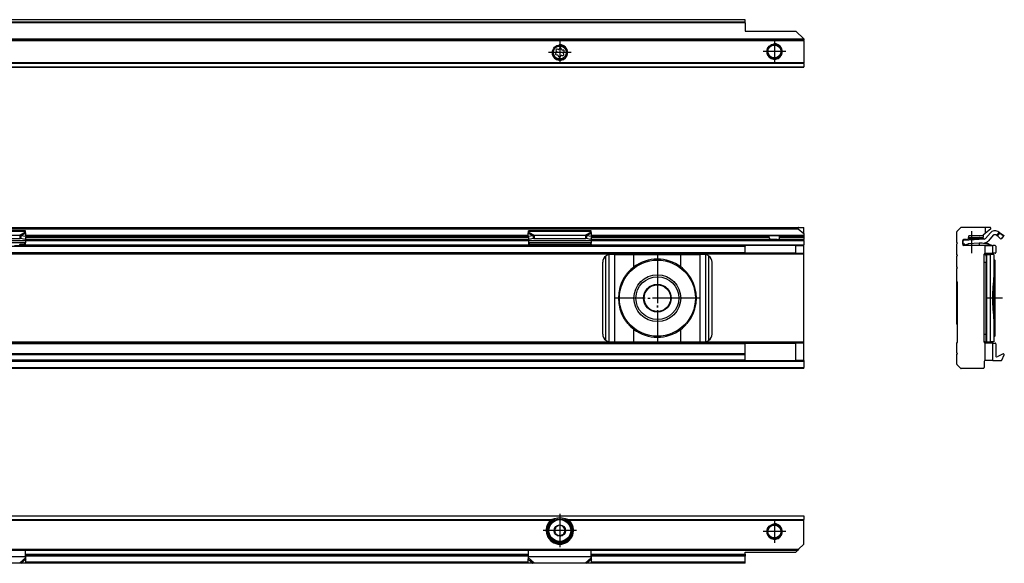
# Model space of a CAD drawing. Header units: millimetres. Extents: x -746 to 1206, y -530 to 959.
# Tile 43 of 46: x 954 to 1206, y 378 to 517. Entities that reach past the tile are written whole.
import ezdxf

# ---------------------------------------------------------------- set-up
doc = ezdxf.new("R2010")
doc.units = ezdxf.units.MM
doc.linetypes.add('DOT_CENTER', pattern=[14, 12, -1, 0, -1])
doc.layers.add('1', color=7, linetype='Continuous')

# ---------------------------------------------------------------- blocks, each defined once
blk = doc.blocks.new('SOPORTE_SV2-T__46', base_point=(229.75, 504.65))
at = {"color": 7, "linetype": 'Continuous'}
for p, q in [((1139.75, 516.8), (244.75, 516.8)), ((1139.75, 516.78), (1139.75, 516.8)), ((1139.75, 516.19), (1139.75, 516.78)), ((1139.75, 516.01), (1139.75, 516.19)), ((1139.75, 516.01), (1139.75, 513.9)), ((1139.75, 513.9), (1152.75, 513.9)), ((1154.75, 511.9), (1152.75, 513.9)), ((1154.75, 511.65), (229.75, 511.65)), ((1154.75, 511.9), (1154.75, 511.85)), ((1154.75, 511.85), (1154.75, 511.65)), ((1154.75, 511.45), (1154.75, 511.65)), ((1154.75, 511.45), (1154.75, 505.74)), ((1091.36, 508.38), (1091.18, 508.19)), ((1091.27, 508.88), (1091.4, 508.65)), ((1091.35, 507.79), (1091.61, 507.79)), ((1091.79, 509.16), (1091.53, 509.22)), ((1091.83, 507.62), (1091.9, 507.37)), ((1092.17, 509.49), (1092.04, 509.27)), ((1092.33, 507.32), (1092.46, 507.54)), ((1092.67, 509.19), (1092.6, 509.44)), ((1092.72, 507.65), (1092.97, 507.59)), ((1093.15, 509.02), (1092.89, 509.02)), ((1093.23, 507.93), (1093.1, 508.16)), ((1093.14, 508.43), (1093.32, 508.62)), ((1154.75, 505.6), (1154.75, 505.74)), ((1154.75, 505.6), (1154.75, 504.71)), ((229.75, 504.65), (1154.75, 504.65)), ((1154.75, 504.65), (1154.75, 504.71))]:
    blk.add_line(p, q, dxfattribs=at)
at = {"color": 3, "linetype": 'Continuous'}
for p, q in [((1139.75, 516.78), (244.75, 516.78)), ((1139.75, 516.19), (244.75, 516.19)), ((1139.75, 516.01), (244.75, 516.01)), ((1154.75, 511.85), (229.75, 511.85)), ((229.75, 511.45), (1154.75, 511.45)), ((1154.75, 505.74), (229.75, 505.74)), ((1154.75, 505.6), (229.75, 505.6)), ((229.75, 504.71), (1154.75, 504.71))]:
    blk.add_line(p, q, dxfattribs=at)
at = {"color": 7, "linetype": 'Continuous'}
for centre, radius in [((1092.25, 508.4), 1.9), ((1092.25, 508.4), 1.65), ((1147.25, 508.65), 1.9), ((1147.25, 508.65), 1.65)]:
    blk.add_circle(centre, radius, dxfattribs=at)
for centre, start, end in [((1091.35, 508.03), 136.1284, 269.4344), ((1091.47, 509), 76.5421, 209.4344), ((1091.2, 508.54), 316.1284, 29.4344), ((1091.61, 507.56), 16.1294, 89.4344), ((1091.84, 509.39), 256.5421, 329.8481), ((1092.13, 507.43), 196.1294, 329.4344), ((1092.37, 509.37), 16.1284, 149.8481), ((1092.66, 507.42), 76.1284, 149.4344), ((1092.89, 509.25), 196.1284, 269.4344), ((1093.03, 507.81), 256.1284, 29.4344), ((1093.3, 508.27), 136.1284, 209.4344), ((1093.15, 508.78), 316.1284, 89.4344)]:
    blk.add_arc(centre, 0.233, start, end, dxfattribs=at)
at = {"layer": '1', "color": 2, "linetype": 'DOT_CENTER'}
for p, q in [((1092.25, 511.3), (1092.25, 505.5)), ((1147.25, 511.55), (1147.25, 505.75)), ((1095.15, 508.4), (1089.35, 508.4)), ((1150.15, 508.65), (1144.35, 508.65))]:
    blk.add_line(p, q, dxfattribs=at)
at = {"layer": '1', "color": 30, "linetype": 'Continuous'}
for centre in [(1092.25, 508.4), (1147.25, 508.65)]:
    blk.add_arc(centre, 2, 175, 95, dxfattribs=at)
blk = doc.blocks.new('Bottom6', base_point=(317.25, 510.72))
blk.add_blockref('SOPORTE_SV2-T__46', (229.75, 504.65))
blk = doc.blocks.new('SOPORTE_SV2-T__51', base_point=(229.75, 427.45))
at = {"color": 7, "linetype": 'Continuous'}
for p, q in [((231.05, 463.55), (1153.45, 463.55)), ((231.18, 463.2), (1153.32, 463.2)), ((955.25, 462.72), (939.25, 462.72)), ((955.25, 462.51), (955.25, 462.72)), ((955.25, 462.33), (955.25, 462.51)), ((955.34, 461.33), (955.36, 462.13)), ((1084.16, 461.33), (1084.14, 462.13)), ((1100.25, 462.72), (1084.25, 462.72)), ((1084.25, 462.51), (1084.25, 462.72)), ((1084.25, 462.33), (1084.25, 462.51)), ((1100.25, 462.51), (1100.25, 462.72)), ((1100.25, 462.33), (1100.25, 462.51)), ((1100.34, 461.33), (1100.36, 462.13)), ((1153.32, 463.2), (1154.75, 462)), ((1153.45, 463.55), (1154.75, 463.55)), ((1154.75, 462), (1154.75, 463.55)), ((1154.75, 462), (1154.75, 461.5)), ((955.25, 459.62), (939.25, 459.62)), ((940.66, 461.6), (953.84, 461.6)), ((940.66, 460.75), (953.84, 460.75)), ((953.84, 461.6), (953.84, 461.09)), ((953.84, 461.09), (953.84, 460.75)), ((954.06, 461.07), (953.98, 460.78)), ((953.98, 460.78), (955.16, 460.6)), ((954.17, 461.51), (954.06, 461.07)), ((954.17, 461.51), (955.34, 461.33)), ((955.34, 461.33), (955.16, 460.6)), ((955.25, 460.98), (955.25, 460.11)), ((1084.25, 460.45), (955.25, 460.45)), ((955.25, 460.11), (955.25, 459.62)), ((955.25, 459.34), (955.25, 459.62)), ((955.25, 459.16), (955.25, 459.34)), ((1084.16, 461.45), (955.34, 461.45)), ((1084.16, 461.33), (1085.33, 461.51)), ((1084.16, 461.33), (1084.34, 460.6)), ((1084.25, 460.98), (1084.25, 460.11)), ((1084.25, 460.11), (1084.25, 459.62)), ((1100.25, 459.62), (1084.25, 459.62)), ((1084.25, 459.62), (1084.25, 459.34)), ((1084.25, 459.34), (1084.25, 459.16)), ((1084.34, 460.6), (1085.52, 460.78)), ((1085.33, 461.51), (1085.44, 461.07)), ((1085.44, 461.07), (1085.52, 460.78)), ((1085.66, 461.6), (1085.66, 461.09)), ((1085.66, 461.6), (1098.84, 461.6)), ((1085.66, 461.09), (1085.66, 460.75)), ((1085.66, 460.75), (1098.84, 460.75)), ((1098.84, 461.6), (1098.84, 461.09)), ((1098.84, 461.09), (1098.84, 460.75)), ((1099.06, 461.07), (1098.98, 460.78)), ((1098.98, 460.78), (1100.16, 460.6)), ((1099.17, 461.51), (1099.06, 461.07)), ((1099.17, 461.51), (1100.34, 461.33)), ((1100.34, 461.33), (1100.16, 460.6)), ((1100.25, 460.98), (1100.25, 460.11)), ((1146.56, 460.45), (1100.25, 460.45)), ((1100.25, 460.11), (1100.25, 459.62)), ((1100.25, 459.34), (1100.25, 459.62)), ((1100.25, 459.34), (1100.25, 459.16)), ((1145.81, 461.45), (1100.34, 461.45)), ((1148.69, 461.45), (1145.81, 461.45)), ((1145.94, 460.95), (1145.94, 461.25)), ((1147.94, 460.45), (1146.56, 460.45)), ((1147.94, 460.45), (1154.75, 460.45)), ((1148.56, 460.95), (1148.56, 461.25)), ((1154.75, 461.45), (1148.69, 461.45)), ((1154.75, 461.45), (1154.75, 461.5)), ((1154.75, 461.45), (1154.75, 461.25)), ((1154.75, 461.25), (1154.75, 460.95)), ((1154.75, 460.95), (1154.75, 460.45)), ((1154.75, 460.25), (1154.75, 460.45)), ((1154.75, 460.25), (1154.75, 459.15)), ((244.75, 456.95), (1139.75, 456.95)), ((952.49, 458.95), (955.25, 458.95)), ((955.25, 459.16), (955.25, 458.95)), ((955.25, 458.95), (1087.01, 458.95)), ((1085.74, 459.23), (1089.25, 458.96)), ((1085.74, 459.23), (1085.74, 459.12)), ((1087.01, 458.95), (1085.74, 459.05)), ((1087.01, 458.95), (1089.25, 458.95)), ((1089.25, 458.96), (1095.25, 458.96)), ((1089.25, 458.96), (1089.25, 458.95)), ((1089.25, 458.95), (1095.25, 458.95)), ((1095.25, 458.96), (1098.76, 459.23)), ((1095.25, 458.96), (1095.25, 458.95)), ((1095.25, 458.95), (1097.49, 458.95)), ((1098.76, 459.05), (1097.49, 458.95)), ((1097.49, 458.95), (1100.25, 458.95)), ((1098.76, 459.12), (1098.76, 459.23)), ((1100.25, 459.16), (1100.25, 458.95)), ((1100.25, 458.95), (1139.75, 458.95)), ((1152.75, 458.95), (1139.75, 458.95)), ((1139.75, 458.95), (1139.75, 458.75)), ((1139.75, 457.15), (1139.75, 458.75)), ((1139.75, 456.95), (1139.75, 457.15)), ((1152.75, 456.95), (1139.75, 456.95)), ((1152.75, 456.95), (1152.75, 458.95)), ((1152.75, 458.95), (1154.75, 458.95)), ((1152.75, 456.95), (1154.75, 456.95)), ((1154.75, 458.95), (1154.75, 459.15)), ((1154.75, 456.95), (1154.75, 458.95)), ((1154.75, 456.75), (1154.75, 456.95)), ((1103.25, 436.25), (1103.25, 454.65)), ((1106.32, 456.65), (1105.25, 456.65)), ((1106.32, 456.65), (1111.24, 456.65)), ((1111.24, 456.65), (1123.26, 456.65)), ((1123.26, 456.65), (1128.18, 456.65)), ((1129.25, 456.65), (1128.18, 456.65)), ((1131.25, 436.25), (1131.25, 454.65)), ((1154.75, 434.15), (1154.75, 456.75)), ((1105.25, 434.25), (1106.32, 434.25)), ((1106.32, 434.25), (1111.24, 434.25)), ((1111.24, 434.25), (1123.26, 434.25)), ((1123.26, 434.25), (1128.18, 434.25)), ((1128.18, 434.25), (1129.25, 434.25)), ((1154.75, 433.95), (1154.75, 434.15)), ((1139.75, 433.95), (244.75, 433.95)), ((1139.75, 433.95), (1152.75, 433.95)), ((1139.75, 433.95), (1139.75, 433.75)), ((1139.75, 431.17), (1139.75, 433.75)), ((1152.75, 429.45), (1152.75, 433.95)), ((1154.75, 433.95), (1152.75, 433.95)), ((1154.75, 429.45), (1154.75, 433.95)), ((1139.75, 431.17), (244.75, 431.17)), ((1139.75, 429.45), (244.75, 429.45)), ((1139.75, 430.89), (1139.75, 431.17)), ((1139.75, 429.57), (1139.75, 430.89)), ((1139.75, 429.45), (1139.75, 429.57)), ((1139.75, 429.45), (1152.75, 429.45)), ((1154.75, 429.45), (1152.75, 429.45)), ((1154.75, 429.45), (1154.75, 429.25)), ((1154.75, 429.25), (1154.75, 427.65)), ((1154.75, 427.45), (229.75, 427.45)), ((1154.75, 427.45), (1154.75, 427.65))]:
    blk.add_line(p, q, dxfattribs=at)
at = {"color": 3, "linetype": 'Continuous'}
for p, q in [((955.25, 462.51), (939.25, 462.51)), ((955.25, 462.33), (953.84, 461.6)), ((955.36, 462.13), (954.17, 461.51)), ((1084.14, 462.13), (1085.33, 461.51)), ((1100.25, 462.51), (1084.25, 462.51)), ((1084.25, 462.33), (1085.66, 461.6)), ((1100.25, 462.33), (1098.84, 461.6)), ((1100.36, 462.13), (1099.17, 461.51)), ((955.25, 460.11), (939.25, 460.11)), ((1084.25, 460.95), (955.25, 460.95)), ((955.25, 460.25), (1084.25, 460.25)), ((955.32, 461.25), (1084.18, 461.25)), ((1084.16, 461.5), (955.34, 461.5)), ((1100.25, 460.11), (1084.25, 460.11)), ((1145.94, 460.95), (1100.25, 460.95)), ((1100.25, 460.25), (1154.75, 460.25)), ((1100.32, 461.25), (1145.94, 461.25)), ((1154.75, 461.5), (1100.34, 461.5)), ((1154.75, 461.25), (1148.56, 461.25)), ((1148.56, 460.95), (1154.75, 460.95)), ((244.75, 458.75), (1139.75, 458.75)), ((244.75, 457.15), (1139.75, 457.15)), ((955.25, 459.15), (1084.34, 459.15)), ((1098.76, 459.23), (1085.74, 459.23)), ((1085.74, 459.12), (1085.74, 459.05)), ((1098.76, 459.05), (1098.76, 459.12)), ((1100.25, 459.15), (1154.75, 459.15)), ((1154.75, 456.75), (229.75, 456.75)), ((1104.05, 434.65), (1104.05, 456.25)), ((1104.85, 434.29), (1104.85, 456.61)), ((1106.32, 434.25), (1106.32, 456.65)), ((1111.24, 453.44), (1111.24, 456.65)), ((1123.26, 453.44), (1123.26, 456.65)), ((1128.18, 434.25), (1128.18, 456.65)), ((1129.65, 434.29), (1129.65, 456.61)), ((1130.45, 434.65), (1130.45, 456.25)), ((1111.24, 434.25), (1111.24, 437.46)), ((1123.26, 434.25), (1123.26, 437.46)), ((1154.75, 434.15), (229.75, 434.15)), ((1139.75, 433.75), (244.75, 433.75)), ((1154.75, 429.25), (229.75, 429.25)), ((1139.75, 430.89), (244.75, 430.89)), ((1139.75, 429.57), (244.75, 429.57)), ((229.75, 427.65), (1154.75, 427.65))]:
    blk.add_line(p, q, dxfattribs=at)
at = {"color": 7, "linetype": 'Continuous'}
for radius in [9.75, 6, 5.5, 3.55, 3.4]:
    blk.add_circle((1117.25, 445.45), radius, dxfattribs=at)
for centre, radius, start, end in [((1153.45, 463.35), 0.2, 90, 230), ((1105.25, 454.65), 2, 126.8699, 180), ((1105.25, 454.65), 2, 101.598, 126.8699), ((1105.25, 454.65), 2, 90, 101.598), ((1117.25, 445.45), 10, 53.076, 126.924), ((1129.25, 454.65), 2, 78.402, 90), ((1129.25, 454.65), 2, 53.1301, 78.402), ((1129.25, 454.65), 2, 0, 53.1301), ((1117.25, 445.45), 10, 126.924, 138.5708), ((1117.25, 445.45), 10, 41.4292, 53.076), ((1117.25, 445.45), 10, 148.2363, 211.7637), ((1117.25, 445.45), 10, 328.2362, 31.7638), ((1117.25, 445.45), 10, 221.4292, 233.076), ((1117.25, 445.45), 10, 233.076, 306.924), ((1117.25, 445.45), 10, 306.924, 318.5708), ((1105.25, 436.25), 2, 180, 233.1301), ((1105.25, 436.25), 2, 233.1301, 258.402), ((1105.25, 436.25), 2, 258.402, 270), ((1129.25, 436.25), 2, 270, 281.598), ((1129.25, 436.25), 2, 281.598, 306.8699), ((1129.25, 436.25), 2, 306.8699, 0)]:
    blk.add_arc(centre, radius, start, end, dxfattribs=at)
for points, knots in [([(955.36, 462.13), (955.35, 462.14), (955.33, 462.18), (955.31, 462.23), (955.28, 462.29), (955.26, 462.32), (955.25, 462.33)], [0, 0, 0, 0, 0.0583422, 0.1234865, 0.1753748, 0.2333287, 0.2333287, 0.2333287, 0.2333287]), ([(1084.14, 462.13), (1084.15, 462.15), (1084.17, 462.19), (1084.19, 462.24), (1084.22, 462.29), (1084.24, 462.32), (1084.25, 462.33)], [0, 0, 0, 0, 0.0669463, 0.1234866, 0.1753749, 0.2333288, 0.2333288, 0.2333288, 0.2333288]), ([(1100.36, 462.13), (1100.35, 462.15), (1100.33, 462.19), (1100.31, 462.24), (1100.28, 462.29), (1100.26, 462.32), (1100.25, 462.33)], [0, 0, 0, 0, 0.0669463, 0.1234866, 0.179919, 0.233329, 0.233329, 0.233329, 0.233329]), ([(953.76, 459.23), (953.88, 459.24), (954.13, 459.26), (954.5, 459.29), (954.88, 459.32), (955.13, 459.33), (955.25, 459.34)], [0, 0, 0, 0, 0.373701, 0.747543, 1.121146, 1.494893, 1.494893, 1.494893, 1.494893]), ([(953.84, 461.6), (953.86, 461.6), (953.92, 461.58), (954, 461.56), (954.09, 461.54), (954.14, 461.52), (954.17, 461.51)], [0, 0, 0, 0, 0.0879177, 0.170494, 0.2567109, 0.3435203, 0.3435203, 0.3435203, 0.3435203]), ([(953.84, 460.75), (953.85, 460.75), (953.87, 460.75), (953.91, 460.76), (953.95, 460.77), (953.97, 460.78), (953.98, 460.78)], [0, 0, 0, 0, 0.0383658, 0.0760959, 0.1140041, 0.1512902, 0.1512902, 0.1512902, 0.1512902]), ([(1084.25, 459.34), (1084.37, 459.33), (1084.62, 459.32), (1085, 459.29), (1085.37, 459.26), (1085.62, 459.24), (1085.74, 459.23)], [0, 0, 0, 0, 0.373743, 0.74735, 1.121197, 1.494893, 1.494893, 1.494893, 1.494893]), ([(1085.33, 461.51), (1085.36, 461.52), (1085.42, 461.54), (1085.5, 461.56), (1085.58, 461.59), (1085.64, 461.6), (1085.66, 461.6)], [0, 0, 0, 0, 0.0909021, 0.1730263, 0.2625573, 0.3435203, 0.3435203, 0.3435203, 0.3435203]), ([(1085.52, 460.78), (1085.53, 460.78), (1085.55, 460.77), (1085.59, 460.76), (1085.63, 460.75), (1085.65, 460.75), (1085.66, 460.75)], [0, 0, 0, 0, 0.0372861, 0.0751943, 0.1129244, 0.1512902, 0.1512902, 0.1512902, 0.1512902]), ([(1098.76, 459.23), (1098.88, 459.24), (1099.13, 459.26), (1099.5, 459.29), (1099.88, 459.32), (1100.13, 459.33), (1100.25, 459.34)], [0, 0, 0, 0, 0.373701, 0.747543, 1.121146, 1.494893, 1.494893, 1.494893, 1.494893]), ([(1098.84, 461.6), (1098.86, 461.6), (1098.92, 461.58), (1099, 461.56), (1099.08, 461.54), (1099.14, 461.52), (1099.17, 461.51)], [0, 0, 0, 0, 0.0879177, 0.170494, 0.2526181, 0.3435202, 0.3435202, 0.3435202, 0.3435202]), ([(1098.84, 460.75), (1098.85, 460.75), (1098.87, 460.75), (1098.91, 460.76), (1098.95, 460.77), (1098.97, 460.78), (1098.98, 460.78)], [0, 0, 0, 0, 0.0383658, 0.0760959, 0.1140041, 0.1512902, 0.1512902, 0.1512902, 0.1512902]), ([(1145.94, 461.25), (1145.94, 461.25), (1145.94, 461.25), (1145.94, 461.27), (1145.94, 461.29), (1145.93, 461.31), (1145.92, 461.33), (1145.92, 461.35), (1145.91, 461.37), (1145.9, 461.38), (1145.89, 461.4), (1145.88, 461.41), (1145.87, 461.42), (1145.86, 461.43), (1145.85, 461.44), (1145.84, 461.44), (1145.83, 461.45), (1145.82, 461.45), (1145.81, 461.45), (1145.81, 461.45)], [0, 0, 0, 0, 0.003135, 0.006338, 0.0372102, 0.0632564, 0.083787, 0.1030618, 0.1216971, 0.1373153, 0.1560878, 0.171802, 0.1868141, 0.2021283, 0.2139391, 0.2262104, 0.237924, 0.2481197, 0.2594921, 0.2594921, 0.2594921, 0.2594921]), ([(1145.94, 460.95), (1145.94, 460.93), (1145.94, 460.88), (1145.95, 460.81), (1145.97, 460.75), (1145.99, 460.69), (1146.02, 460.64), (1146.06, 460.6), (1146.09, 460.57), (1146.15, 460.53), (1146.23, 460.49), (1146.33, 460.46), (1146.45, 460.45), (1146.52, 460.45), (1146.56, 460.45)], [0, 0, 0, 0, 0.0693078, 0.1388324, 0.2023466, 0.2685737, 0.3256808, 0.3745339, 0.4256904, 0.4743204, 0.5783768, 0.6875935, 0.798955, 0.9186607, 0.9186607, 0.9186607, 0.9186607]), ([(1147.94, 460.45), (1147.98, 460.45), (1148.05, 460.45), (1148.17, 460.46), (1148.27, 460.49), (1148.35, 460.53), (1148.41, 460.57), (1148.44, 460.6), (1148.48, 460.64), (1148.51, 460.69), (1148.53, 460.75), (1148.55, 460.8), (1148.55, 460.85), (1148.56, 460.88), (1148.56, 460.91), (1148.56, 460.94), (1148.56, 460.95)], [0, 0, 0, 0, 0.1197057, 0.2310672, 0.3402839, 0.4443402, 0.4929703, 0.5441268, 0.5929799, 0.650087, 0.7163141, 0.7798283, 0.8142896, 0.8486416, 0.88067, 0.9187137, 0.9187137, 0.9187137, 0.9187137]), ([(1148.69, 461.45), (1148.69, 461.45), (1148.68, 461.45), (1148.67, 461.45), (1148.66, 461.44), (1148.65, 461.44), (1148.64, 461.43), (1148.63, 461.42), (1148.62, 461.41), (1148.61, 461.4), (1148.6, 461.38), (1148.59, 461.37), (1148.58, 461.35), (1148.58, 461.33), (1148.57, 461.31), (1148.56, 461.29), (1148.56, 461.27), (1148.56, 461.25), (1148.56, 461.25), (1148.56, 461.25)], [0, 0, 0, 0, 0.0106385, 0.0215687, 0.0332824, 0.0455536, 0.0601191, 0.0726782, 0.0876904, 0.1034046, 0.1202556, 0.1377956, 0.1549669, 0.1757055, 0.1962361, 0.2222824, 0.2531546, 0.2563575, 0.2594926, 0.2594926, 0.2594926, 0.2594926]), ([(955.25, 459.16), (955.13, 459.15), (954.88, 459.13), (954.5, 459.1), (954.13, 459.08), (953.88, 459.06), (953.76, 459.05)], [0, 0, 0, 0, 0.373702, 0.747255, 1.121047, 1.494694, 1.494694, 1.494694, 1.494694]), ([(1085.74, 459.05), (1085.62, 459.06), (1085.37, 459.08), (1085, 459.1), (1084.62, 459.13), (1084.37, 459.15), (1084.25, 459.16)], [0, 0, 0, 0, 0.373642, 0.747439, 1.120997, 1.494694, 1.494694, 1.494694, 1.494694]), ([(1100.25, 459.16), (1100.13, 459.15), (1099.88, 459.13), (1099.5, 459.1), (1099.13, 459.08), (1098.88, 459.06), (1098.76, 459.05)], [0, 0, 0, 0, 0.373697, 0.747255, 1.121052, 1.494694, 1.494694, 1.494694, 1.494694]), ([(1108.75, 450.71), (1108.83, 450.83), (1108.99, 451.06), (1109.24, 451.4), (1109.49, 451.74), (1109.67, 451.96), (1109.75, 452.07)], [0, 0, 0, 0, 0.425548, 0.842522, 1.267064, 1.685169, 1.685169, 1.685169, 1.685169]), ([(1124.75, 452.07), (1124.83, 451.96), (1125.01, 451.74), (1125.26, 451.4), (1125.51, 451.06), (1125.67, 450.83), (1125.75, 450.71)], [0, 0, 0, 0, 0.418104, 0.842646, 1.25962, 1.685167, 1.685167, 1.685167, 1.685167]), ([(1109.75, 438.83), (1109.67, 438.94), (1109.49, 439.16), (1109.24, 439.5), (1108.99, 439.84), (1108.83, 440.07), (1108.75, 440.19)], [0, 0, 0, 0, 0.418104, 0.842647, 1.259621, 1.685169, 1.685169, 1.685169, 1.685169]), ([(1125.75, 440.19), (1125.67, 440.07), (1125.51, 439.84), (1125.26, 439.5), (1125.01, 439.16), (1124.83, 438.94), (1124.75, 438.83)], [0, 0, 0, 0, 0.425548, 0.842521, 1.267063, 1.685167, 1.685167, 1.685167, 1.685167])]:
    blk.add_open_spline(points, degree=3, knots=knots, dxfattribs=at)
at = {"layer": '1', "color": 2, "linetype": 'DOT_CENTER'}
for p, q in [((1117.25, 456.45), (1117.25, 434.45)), ((1117.25, 456.2), (1117.25, 434.7)), ((1128.25, 445.45), (1106.25, 445.45)), ((1128, 445.45), (1106.5, 445.45))]:
    blk.add_line(p, q, dxfattribs=at)
blk = doc.blocks.new('Front8', base_point=(317.25, 445.5))
blk.add_blockref('SOPORTE_SV2-T__51', (229.75, 427.45))
blk = doc.blocks.new('SOPORTE_SV2-T__53', base_point=(1194.01, 427.45))
at = {"color": 7, "linetype": 'Continuous'}
for p, q in [((1194.01, 459.75), (1194.01, 462.47)), ((1194.07, 462.61), (1194.95, 463.49)), ((1201.26, 463.55), (1195.1, 463.55)), ((1201.26, 462), (1200.76, 461.58)), ((1202.56, 463.55), (1201.26, 463.55)), ((1201.26, 463.55), (1201.26, 462)), ((1202.69, 463.2), (1201.26, 462)), ((1202.6, 462.21), (1201.34, 460.77)), ((1204.48, 461.82), (1204.79, 462.33)), ((1204.79, 462.33), (1204.5, 462.51)), ((1204.66, 461.69), (1205.05, 462.13)), ((1204.79, 462.33), (1206, 461.6)), ((1205.94, 461.33), (1205.05, 462.13)), ((1194.21, 459.55), (1194.01, 459.75)), ((1194.01, 459.35), (1194.21, 459.55)), ((1194.01, 456.6), (1194.01, 459.35)), ((1195.51, 460.25), (1195.51, 459.15)), ((1195.79, 460.25), (1195.52, 460.24)), ((1195.58, 459.24), (1195.52, 460.24)), ((1195.79, 460.45), (1195.71, 460.45)), ((1199.74, 460.52), (1195.79, 460.25)), ((1195.79, 460.45), (1195.79, 460.25)), ((1196.51, 460.45), (1195.79, 460.45)), ((1199.74, 460.65), (1196.91, 460.65)), ((1199.74, 459.51), (1196.92, 459.33)), ((1199.74, 460.85), (1197, 460.85)), ((1197.01, 461.25), (1197.01, 461)), ((1197.01, 461), (1197.01, 460.95)), ((1197.01, 461), (1199.89, 461)), ((1200.54, 461.45), (1197.21, 461.45)), ((1200.76, 460.85), (1199.74, 460.85)), ((1199.74, 460.65), (1199.74, 460.52)), ((1200.76, 460.65), (1199.74, 460.65)), ((1200.99, 460.6), (1199.74, 460.52)), ((1200.47, 459.56), (1199.74, 459.51)), ((1199.74, 459.51), (1199.74, 458.95)), ((1199.89, 461), (1200.76, 461)), ((1200.76, 461.58), (1200.67, 461.5)), ((1200.76, 461.58), (1200.76, 461)), ((1200.76, 460.85), (1200.76, 460.65)), ((1202.08, 459.34), (1202.01, 459.16)), ((1203.35, 461.55), (1202.09, 460.11)), ((1204.27, 461.48), (1203.99, 461.65)), ((1204.27, 461.48), (1204.48, 461.82)), ((1204.4, 461.4), (1204.66, 461.69)), ((1205.29, 460.6), (1204.4, 461.4)), ((1205.44, 460.77), (1205.29, 460.6)), ((1205.94, 461.33), (1205.44, 460.77)), ((1205.63, 460.98), (1205.48, 460.75)), ((1205.94, 461.33), (1206.07, 461.51)), ((1195.79, 459.25), (1195.58, 459.24)), ((1195.79, 459.18), (1195.65, 459.14)), ((1195.65, 459.14), (1195.71, 458.95)), ((1195.79, 458.97), (1195.71, 458.95)), ((1195.71, 458.95), (1195.71, 458.95)), ((1201.26, 458.95), (1195.71, 458.95)), ((1196.82, 459.3), (1195.79, 458.97)), ((1196.07, 459.27), (1195.79, 459.25)), ((1196.07, 459.27), (1195.79, 459.18)), ((1195.79, 459.25), (1195.79, 459.18)), ((1195.79, 458.97), (1195.79, 458.95)), ((1201.21, 456.95), (1201.26, 456.95)), ((1201.26, 456.95), (1201.26, 458.95)), ((1201.26, 458.95), (1202.52, 458.95)), ((1201.26, 456.95), (1203.26, 456.95)), ((1202.28, 459.05), (1202.52, 458.95)), ((1202.31, 459.12), (1202.36, 459.23)), ((1203.01, 458.96), (1202.36, 459.23)), ((1202.52, 458.95), (1203, 458.95)), ((1203.01, 458.96), (1203, 458.95)), ((1203, 458.95), (1203.26, 458.95)), ((1203.81, 458.95), (1203.26, 458.95)), ((1203.26, 456.95), (1203.26, 458.95)), ((1203.81, 456.95), (1203.26, 456.95)), ((1204.01, 458.75), (1204.01, 457.15)), ((1194.21, 456.4), (1194.01, 456.6)), ((1194.01, 456.2), (1194.21, 456.4)), ((1194.01, 453.45), (1194.01, 456.2)), ((1201.01, 456.45), (1201.01, 456.75)), ((1201.01, 454.65), (1201.01, 456.45)), ((1201.01, 436.25), (1201.01, 454.65)), ((1201.38, 456.65), (1201.97, 456.65)), ((1201.49, 456.25), (1201.49, 454.65)), ((1201.49, 436.25), (1201.49, 454.65)), ((1201.97, 456.65), (1202.64, 456.65)), ((1203.49, 456.65), (1202.64, 456.65)), ((1203.49, 456.65), (1203.49, 455.43)), ((1203.71, 455.2), (1203.49, 455.43)), ((1203.49, 455.43), (1203.49, 451.41)), ((1203.71, 455.2), (1203.71, 435.7)), ((1194.21, 453.25), (1194.01, 453.45)), ((1194.01, 453.05), (1194.21, 453.25)), ((1194.01, 449.75), (1194.01, 453.05)), ((1194.01, 449.75), (1194.21, 449.55)), ((1194.01, 445.45), (1194.01, 449.75)), ((1194.21, 434.15), (1194.21, 449.55)), ((1203.46, 440.19), (1203.46, 450.71)), ((1203.46, 450.71), (1203.46, 450.71)), ((1194.01, 438.75), (1194.01, 445.45)), ((1203.46, 440.19), (1203.46, 440.19)), ((1203.49, 439.49), (1203.49, 435.47)), ((1203.49, 439.49), (1203.49, 439.49)), ((1194.01, 433.95), (1194.21, 434.15)), ((1201.01, 434.45), (1201.01, 436.25)), ((1201.01, 434.15), (1201.01, 434.45)), ((1201.38, 434.25), (1201.97, 434.25)), ((1201.49, 434.65), (1201.49, 436.25)), ((1201.97, 434.25), (1202.64, 434.25)), ((1203.49, 434.25), (1202.64, 434.25)), ((1203.71, 435.7), (1203.49, 435.47)), ((1203.49, 435.47), (1203.49, 434.25)), ((1194.01, 431.45), (1194.01, 433.95)), ((1201.26, 433.95), (1201.21, 433.95)), ((1203.26, 433.95), (1201.26, 433.95)), ((1201.26, 429.45), (1201.26, 433.95)), ((1203.26, 433.95), (1203.81, 433.95)), ((1203.26, 429.45), (1203.26, 433.95)), ((1204.01, 433.75), (1204.01, 430.56)), ((1194.21, 431.25), (1194.01, 431.45)), ((1194.01, 431.05), (1194.21, 431.25)), ((1194.01, 428.53), (1194.01, 431.05)), ((1201.01, 429.25), (1201.01, 427.65)), ((1201.26, 429.45), (1201.21, 429.45)), ((1203.26, 429.45), (1201.26, 429.45)), ((1203.26, 429.45), (1205.37, 429.45)), ((1205.87, 431.15), (1204.3, 430.38)), ((1205.55, 429.57), (1206.14, 430.89)), ((1194.95, 427.51), (1194.07, 428.39)), ((1200.81, 427.45), (1195.1, 427.45))]:
    blk.add_line(p, q, dxfattribs=at)
at = {"color": 3, "linetype": 'Continuous'}
for p, q in [((1205.05, 462.13), (1206.07, 461.51)), ((1202.28, 459.05), (1202.31, 459.12)), ((1201.01, 454.65), (1201.49, 454.65)), ((1201.72, 434.29), (1201.72, 456.61)), ((1202.64, 434.25), (1202.64, 456.65)), ((1201.01, 436.25), (1201.49, 436.25))]:
    blk.add_line(p, q, dxfattribs=at)
at = {"color": 7, "linetype": 'Continuous'}
for centre, radius, start, end in [((1194.21, 462.47), 0.2, 135, 180), ((1195.1, 463.35), 0.2, 90, 135), ((1202.56, 463.35), 0.2, 310, 90), ((1203.73, 461.22), 1.5, 58.8, 138.8), ((1195.71, 460.25), 0.2, 90, 180), ((1196.51, 460.95), 0.5, 270, 323.1301), ((1199.21, 451.66), 8, 106.6368, 107.4), ((1196.51, 460.95), 0.5, 323.1301, 348.463), ((1196.51, 460.95), 0.5, 348.463, 0), ((1197.21, 461.25), 0.2, 90, 180), ((1199.89, 460.85), 0.15, 90, 180), ((1199.21, 451.66), 8, 69.5142, 80.9632), ((1200.54, 461.65), 0.2, 270, 310), ((1200.96, 461.1), 0.5, 273.8, 318.8), ((1200.96, 461.1), 1.5, 279.0954, 318.8), ((1199.21, 451.66), 8.2, 69.5142, 75.977), ((1199.21, 451.66), 8.2, 67.4, 69.5142), ((1203.73, 461.22), 0.5, 58.8, 138.8), ((1195.71, 459.15), 0.2, 180, 270), ((1201.21, 456.75), 0.2, 90, 180), ((1199.21, 451.66), 8, 67.4, 69.5142), ((1203.81, 458.75), 0.2, 360, 90), ((1203.81, 457.15), 0.2, 270, 360), ((1194.51, 439.11), 0.613, 216.3182, 241.3412), ((1201.21, 434.15), 0.2, 180, 270), ((1203.81, 433.75), 0.2, 0, 90), ((1201.21, 429.25), 0.2, 90, 180), ((1204.21, 430.56), 0.2, 180, 296), ((1205.37, 429.65), 0.2, 270, 336), ((1205.95, 430.97), 0.2, 336, 116), ((1194.21, 428.53), 0.2, 180, 225), ((1195.1, 427.65), 0.2, 225, 270), ((1200.81, 427.65), 0.2, 270, 0)]:
    blk.add_arc(centre, radius, start, end, dxfattribs=at)
for points, knots in [([(1205.05, 462.13), (1205.03, 462.15), (1204.99, 462.19), (1204.93, 462.24), (1204.86, 462.29), (1204.82, 462.32), (1204.79, 462.33)], [0, 0, 0, 0, 0.0837412, 0.1673012, 0.2506757, 0.333988, 0.333988, 0.333988, 0.333988]), ([(1204.4, 461.4), (1204.39, 461.4), (1204.37, 461.42), (1204.34, 461.44), (1204.31, 461.46), (1204.28, 461.47), (1204.27, 461.48)], [0, 0, 0, 0, 0.0365477, 0.0738608, 0.1108807, 0.1478807, 0.1478807, 0.1478807, 0.1478807]), ([(1205.44, 460.77), (1205.44, 460.77), (1205.44, 460.77), (1205.45, 460.76), (1205.47, 460.75), (1205.48, 460.75), (1205.48, 460.75)], [0, 0, 0, 0, 0.00793153, 0.01582757, 0.03443469, 0.05295365, 0.05295365, 0.05295365, 0.05295365]), ([(1206, 461.6), (1206.01, 461.6), (1206.03, 461.58), (1206.04, 461.56), (1206.06, 461.54), (1206.07, 461.52), (1206.07, 461.51)], [0, 0, 0, 0, 0.0303072, 0.0563928, 0.0863724, 0.1180657, 0.1180657, 0.1180657, 0.1180657]), ([(1201.15, 456.61), (1201.14, 456.6), (1201.1, 456.58), (1201.07, 456.55), (1201.03, 456.5), (1201.02, 456.47), (1201.01, 456.45)], [0, 0, 0, 0, 0.0544314, 0.107174, 0.1607362, 0.2174339, 0.2174339, 0.2174339, 0.2174339]), ([(1201.29, 456.65), (1201.28, 456.64), (1201.25, 456.64), (1201.22, 456.63), (1201.18, 456.62), (1201.16, 456.61), (1201.15, 456.61)], [0, 0, 0, 0, 0.0394357, 0.0767753, 0.112012, 0.1455934, 0.1455934, 0.1455934, 0.1455934]), ([(1201.29, 456.65), (1201.31, 456.65), (1201.34, 456.65), (1201.36, 456.65), (1201.38, 456.65)], [0, 0, 0, 0, 0.04287066, 0.08566535, 0.08566535, 0.08566535, 0.08566535]), ([(1201.49, 456.25), (1201.49, 456.29), (1201.49, 456.37), (1201.53, 456.48), (1201.61, 456.57), (1201.68, 456.59), (1201.72, 456.61)], [0, 0, 0, 0, 0.1284187, 0.2386804, 0.3451237, 0.4612568, 0.4612568, 0.4612568, 0.4612568]), ([(1201.97, 456.65), (1201.93, 456.65), (1201.84, 456.64), (1201.76, 456.62), (1201.72, 456.61)], [0, 0, 0, 0, 0.1273559, 0.2566733, 0.2566733, 0.2566733, 0.2566733]), ([(1203.46, 450.71), (1203.45, 450.52), (1203.42, 450.11), (1203.37, 449.49), (1203.3, 448.84), (1203.24, 448.19), (1203.19, 447.52), (1203.14, 446.84), (1203.12, 446.14), (1203.11, 445.45), (1203.12, 444.76), (1203.14, 444.06), (1203.19, 443.38), (1203.24, 442.71), (1203.3, 442.06), (1203.37, 441.41), (1203.42, 440.79), (1203.45, 440.38), (1203.46, 440.19)], [0, 0, 0, 0, 0.598491, 1.228169, 1.868015, 2.536324, 3.202341, 3.894266, 4.578943, 5.277983, 5.977023, 6.6617, 7.353625, 8.019642, 8.687951, 9.327797, 9.957475, 10.555966, 10.555966, 10.555966, 10.555966]), ([(1203.49, 451.41), (1203.49, 451.35), (1203.49, 451.24), (1203.48, 451.06), (1203.47, 450.89), (1203.47, 450.77), (1203.46, 450.71)], [0, 0, 0, 0, 0.173286, 0.3468895, 0.5223744, 0.6979257, 0.6979257, 0.6979257, 0.6979257]), ([(1203.46, 440.19), (1203.47, 440.13), (1203.47, 440.01), (1203.48, 439.84), (1203.49, 439.66), (1203.49, 439.55), (1203.49, 439.49)], [0, 0, 0, 0, 0.1755513, 0.3510362, 0.5246363, 0.6979191, 0.6979191, 0.6979191, 0.6979191]), ([(1201.01, 434.45), (1201.02, 434.43), (1201.03, 434.4), (1201.07, 434.35), (1201.1, 434.32), (1201.14, 434.3), (1201.15, 434.29)], [0, 0, 0, 0, 0.0566976, 0.1102599, 0.1630025, 0.2174339, 0.2174339, 0.2174339, 0.2174339]), ([(1201.15, 434.29), (1201.16, 434.29), (1201.18, 434.28), (1201.22, 434.27), (1201.25, 434.26), (1201.28, 434.26), (1201.29, 434.25)], [0, 0, 0, 0, 0.0335814, 0.0688181, 0.1061577, 0.1455934, 0.1455934, 0.1455934, 0.1455934]), ([(1201.29, 434.25), (1201.31, 434.25), (1201.34, 434.25), (1201.36, 434.25), (1201.38, 434.25)], [0, 0, 0, 0, 0.04287066, 0.08566535, 0.08566535, 0.08566535, 0.08566535]), ([(1201.72, 434.29), (1201.68, 434.31), (1201.61, 434.33), (1201.53, 434.42), (1201.49, 434.53), (1201.49, 434.61), (1201.49, 434.65)], [0, 0, 0, 0, 0.1161331, 0.2225764, 0.3328381, 0.4612568, 0.4612568, 0.4612568, 0.4612568]), ([(1201.72, 434.29), (1201.76, 434.28), (1201.84, 434.26), (1201.93, 434.25), (1201.97, 434.25)], [0, 0, 0, 0, 0.1293174, 0.2566733, 0.2566733, 0.2566733, 0.2566733])]:
    blk.add_open_spline(points, degree=3, knots=knots, dxfattribs=at)
at = {"layer": '1', "color": 2, "linetype": 'DOT_CENTER'}
for p, q in [((1197.76, 462.65), (1197.76, 456.95)), ((1205.71, 445.45), (1201.49, 445.45))]:
    blk.add_line(p, q, dxfattribs=at)
blk = doc.blocks.new('Left6', base_point=(1200.08, 445.5))
blk.add_blockref('SOPORTE_SV2-T__53', (1194.01, 427.45))
blk = doc.blocks.new('SOPORTE_SV2-T__55', base_point=(229.75, 377.51))
at = {"color": 7, "linetype": 'Continuous'}
for p, q in [((229.75, 389.65), (1154.75, 389.65)), ((1154.75, 389.65), (1154.75, 389.6)), ((1154.75, 389.6), (1154.75, 388.71)), ((1154.75, 388.57), (1154.75, 388.71)), ((1090.26, 388.15), (1089.9, 388.15)), ((1090.92, 386.46), (1091.21, 386.68)), ((1090.97, 386.1), (1090.92, 386.46)), ((1091.78, 387.12), (1092.07, 387.34)), ((1092.07, 387.34), (1092.4, 387.2)), ((1093.06, 386.92), (1093.4, 386.78)), ((1093.4, 386.78), (1093.45, 386.42)), ((1094.6, 388.15), (1094.24, 388.15)), ((1154.75, 382.4), (1154.75, 388.57)), ((1091.1, 385.03), (1091.05, 385.39)), ((1091.44, 384.89), (1091.1, 385.03)), ((1092.43, 384.47), (1092.1, 384.61)), ((1092.72, 384.69), (1092.43, 384.47)), ((1093.58, 385.35), (1093.29, 385.12)), ((1093.53, 385.71), (1093.58, 385.35)), ((1153.45, 381.1), (1153.25, 380.9)), ((1154.75, 382.4), (1153.45, 381.1)), ((231.25, 380.9), (1153.25, 380.9)), ((955.25, 379.19), (955.25, 380.9)), ((955.25, 379.65), (1084.25, 379.65)), ((955.25, 379.16), (955.25, 379.19)), ((955.25, 378.88), (955.25, 379.16)), ((955.31, 378.78), (955.36, 378.61)), ((955.34, 377.72), (955.36, 378.61)), ((1084.14, 378.61), (1084.19, 378.78)), ((1084.16, 377.72), (1084.14, 378.61)), ((1084.25, 379.19), (1084.25, 380.9)), ((1084.25, 379.16), (1084.25, 379.19)), ((1084.25, 378.88), (1084.25, 379.16)), ((1100.25, 379.19), (1100.25, 380.9)), ((1100.25, 379.65), (1139.75, 379.65)), ((1100.25, 379.16), (1100.25, 379.19)), ((1100.25, 378.88), (1100.25, 379.16)), ((1100.31, 378.78), (1100.36, 378.61)), ((1100.34, 377.72), (1100.36, 378.61)), ((1139.75, 379.85), (1139.75, 380.4)), ((1139.75, 380.4), (1152.75, 380.4)), ((1139.75, 379.85), (1139.75, 379.65)), ((1139.75, 379.65), (1139.75, 379.37)), ((1139.75, 377.8), (1139.75, 379.37)), ((1153.25, 380.9), (1152.75, 380.4)), ((1139.75, 377.51), (244.75, 377.51)), ((940.66, 377.67), (953.84, 377.67)), ((954.17, 377.59), (955.34, 377.72)), ((1084.16, 377.72), (1085.33, 377.59)), ((1085.66, 377.67), (1098.84, 377.67)), ((1099.17, 377.59), (1100.34, 377.72)), ((1139.75, 377.51), (1139.75, 377.8))]:
    blk.add_line(p, q, dxfattribs=at)
at = {"color": 3, "linetype": 'Continuous'}
for p, q in [((1154.75, 389.6), (229.75, 389.6)), ((949.24, 388.71), (1090.26, 388.71)), ((1094.24, 388.71), (1154.75, 388.71)), ((949.52, 388.57), (1089.98, 388.57)), ((1094.52, 388.57), (1154.75, 388.57)), ((231.05, 381.1), (1153.45, 381.1)), ((1091.89, 382.67), (1092.61, 382.67)), ((955.25, 379.16), (939.25, 379.16)), ((955.25, 378.88), (953.84, 377.67)), ((955.36, 378.61), (954.17, 377.59)), ((955.25, 379.85), (1084.25, 379.85)), ((1084.25, 379.37), (955.25, 379.37)), ((1084.14, 378.61), (1085.33, 377.59)), ((1100.25, 379.16), (1084.25, 379.16)), ((1084.25, 378.88), (1085.66, 377.67)), ((1100.25, 378.88), (1098.84, 377.67)), ((1100.36, 378.61), (1099.17, 377.59)), ((1100.25, 379.85), (1139.75, 379.85)), ((1139.75, 379.37), (1100.25, 379.37)), ((1084.16, 377.8), (955.34, 377.8)), ((1139.75, 377.8), (1100.34, 377.8))]:
    blk.add_line(p, q, dxfattribs=at)
at = {"color": 7, "linetype": 'Continuous'}
for centre, radius in [((1092.25, 385.9), 3), ((1092.25, 385.9), 1.45), ((1147.25, 385.65), 1.9), ((1147.25, 385.65), 1.65), ((1092.25, 385.9), 0.05)]:
    blk.add_circle(centre, radius, dxfattribs=at)
at = {"color": 3, "linetype": 'Continuous'}
blk.add_circle((1092.25, 385.9), 2.8, dxfattribs=at)
at = {"color": 7, "linetype": 'Continuous'}
for radius, start, end in [(3.25, 112.6199, 67.3801), (3.25, 67.3801, 112.6199), (3.5, 130.3552, 49.6448), (1.3, 143.161, 171.2763), (1.3, 111.2763, 143.161), (1.3, 51.2763, 83.161), (1.3, 23.161, 51.2763), (1.3, 351.2763, 23.161), (1.3, 171.2763, 203.161), (1.3, 231.2763, 263.161), (1.3, 263.161, 291.2763), (1.3, 291.2763, 323.161), (1.3, 323.161, 351.2763)]:
    blk.add_arc((1092.25, 385.9), radius, start, end, dxfattribs=at)
for points, knots in [([(1090.26, 388.71), (1090.24, 388.7), (1090.19, 388.69), (1090.13, 388.66), (1090.08, 388.64), (1090.05, 388.62), (1090.02, 388.6), (1089.99, 388.58), (1089.98, 388.57)], [0, 0, 0, 0, 0.0793997, 0.1547809, 0.1981757, 0.2336515, 0.2710029, 0.3133315, 0.3133315, 0.3133315, 0.3133315]), ([(1091, 388.9), (1090.94, 388.89), (1090.81, 388.87), (1090.63, 388.82), (1090.44, 388.77), (1090.32, 388.73), (1090.26, 388.71)], [0, 0, 0, 0, 0.1913805, 0.384016, 0.5730798, 0.7635471, 0.7635471, 0.7635471, 0.7635471]), ([(1094.24, 388.71), (1094.18, 388.73), (1094.06, 388.77), (1093.87, 388.82), (1093.69, 388.87), (1093.56, 388.89), (1093.5, 388.9)], [0, 0, 0, 0, 0.1903328, 0.3787731, 0.5717371, 0.763547, 0.763547, 0.763547, 0.763547]), ([(1094.52, 388.57), (1094.51, 388.58), (1094.49, 388.6), (1094.45, 388.62), (1094.42, 388.64), (1094.37, 388.66), (1094.31, 388.69), (1094.26, 388.7), (1094.24, 388.71)], [0, 0, 0, 0, 0.0380214, 0.0796474, 0.1179557, 0.1585175, 0.2339145, 0.3133326, 0.3133326, 0.3133326, 0.3133326]), ([(955.25, 379.19), (955.25, 379.15), (955.25, 379.09), (955.27, 378.99), (955.28, 378.88), (955.3, 378.82), (955.31, 378.78)], [0, 0, 0, 0, 0.0965567, 0.1983431, 0.3081199, 0.4089226, 0.4089226, 0.4089226, 0.4089226]), ([(955.36, 378.61), (955.35, 378.63), (955.33, 378.68), (955.3, 378.74), (955.28, 378.81), (955.26, 378.85), (955.25, 378.88)], [0, 0, 0, 0, 0.0660342, 0.1356749, 0.2077706, 0.2833141, 0.2833141, 0.2833141, 0.2833141]), ([(1084.14, 378.61), (1084.15, 378.63), (1084.17, 378.68), (1084.2, 378.74), (1084.22, 378.81), (1084.24, 378.85), (1084.25, 378.88)], [0, 0, 0, 0, 0.0660342, 0.1356749, 0.2077706, 0.2833141, 0.2833141, 0.2833141, 0.2833141]), ([(1084.19, 378.78), (1084.2, 378.82), (1084.22, 378.88), (1084.23, 378.99), (1084.25, 379.09), (1084.25, 379.16), (1084.25, 379.19)], [0, 0, 0, 0, 0.1008026, 0.2105794, 0.3198852, 0.4089225, 0.4089225, 0.4089225, 0.4089225]), ([(1100.25, 379.19), (1100.25, 379.15), (1100.25, 379.09), (1100.27, 378.99), (1100.28, 378.89), (1100.3, 378.82), (1100.31, 378.78)], [0, 0, 0, 0, 0.0965567, 0.1983431, 0.2932195, 0.4089231, 0.4089231, 0.4089231, 0.4089231]), ([(1100.36, 378.61), (1100.35, 378.63), (1100.33, 378.68), (1100.3, 378.74), (1100.28, 378.81), (1100.26, 378.85), (1100.25, 378.88)], [0, 0, 0, 0, 0.0660342, 0.1356749, 0.2077706, 0.2833141, 0.2833141, 0.2833141, 0.2833141]), ([(953.84, 377.67), (953.86, 377.66), (953.92, 377.64), (954, 377.62), (954.09, 377.61), (954.14, 377.6), (954.17, 377.59)], [0, 0, 0, 0, 0.0858283, 0.1715137, 0.2588192, 0.3386073, 0.3386073, 0.3386073, 0.3386073]), ([(1085.33, 377.59), (1085.36, 377.6), (1085.41, 377.61), (1085.5, 377.62), (1085.58, 377.64), (1085.64, 377.66), (1085.66, 377.67)], [0, 0, 0, 0, 0.0797881, 0.1670936, 0.2491987, 0.3386073, 0.3386073, 0.3386073, 0.3386073]), ([(1098.84, 377.67), (1098.86, 377.66), (1098.92, 377.64), (1099, 377.62), (1099.08, 377.61), (1099.14, 377.6), (1099.17, 377.59)], [0, 0, 0, 0, 0.0894086, 0.1715137, 0.2550732, 0.3386073, 0.3386073, 0.3386073, 0.3386073])]:
    blk.add_open_spline(points, degree=3, knots=knots, dxfattribs=at)
at = {"layer": '1', "color": 2, "linetype": 'DOT_CENTER'}
for p, q in [((1092.25, 390.15), (1092.25, 381.65)), ((1147.25, 388.55), (1147.25, 382.75)), ((1096.5, 385.9), (1088, 385.9)), ((1150.15, 385.65), (1144.35, 385.65))]:
    blk.add_line(p, q, dxfattribs=at)
at = {"layer": '1', "color": 30, "linetype": 'Continuous'}
blk.add_arc((1147.25, 385.65), 2, 175, 95, dxfattribs=at)
blk.add_arc((1147.25, 385.65), 2, 175, 95, dxfattribs=at)
blk = doc.blocks.new('Top6', base_point=(317.25, 383.58))
blk.add_blockref('SOPORTE_SV2-T__55', (229.75, 377.51))

msp = doc.modelspace()

# ---------------------------------------------------------------- block references
for name, p in [('Bottom6', (317.25, 510.72)), ('Front8', (317.25, 445.5)), ('Left6', (1200.08, 445.5)), ('Top6', (317.25, 383.58))]:
    msp.add_blockref(name, p)

doc.saveas('drawing.dxf')
